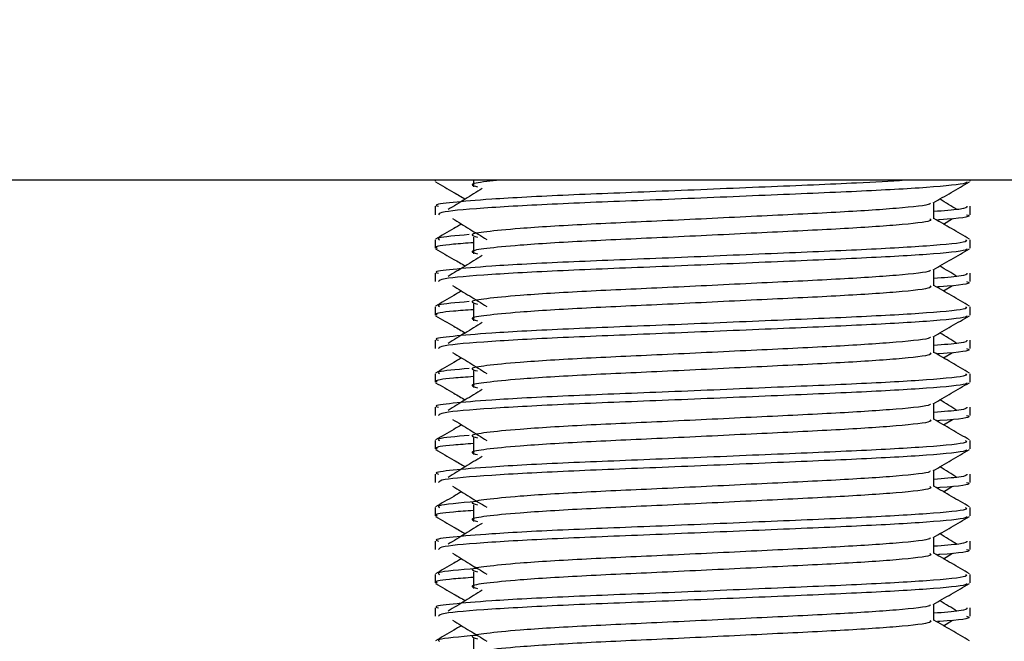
# Model space of a CAD drawing. Header units: millimetres. Extents: x 0 to 420, y 0 to 297.
# Tile 71 of 103: x 287.55 to 289.4, y 185.94 to 187.11. Entities that reach past the tile are written whole.
import ezdxf

# ---------------------------------------------------------------- set-up
doc = ezdxf.new("R2010")
doc.units = ezdxf.units.MM
doc.layers.add('QUOTE', color=174, linetype='Continuous')
doc.styles.add('SLDTEXTSTYLE3', font='TXT', dxfattribs={"width": 0.75})
doc.dimstyles.new('SLDDIMSTYLE0', dxfattribs={"dimtxt": 3, "dimasz": 3, "dimexe": 0, "dimexo": 0.0625, "dimgap": 0.75, "dimtad": 1, "dimdec": 0, "dimlfac": 15.901878, "dimrnd": 1e-09, "dimzin": 12, "dimdsep": 46, "dimtxsty": 'SLDTEXTSTYLE3', "dimsah": 1, "dimcen": 0.09, "dimadec": 0, "dimazin": 3, "dimtfac": 1, "dimtdec": 3, "dimtofl": 0, "dimtmove": 0, "dimatfit": 3, "dimfxl": 0, "dimfrac": 2, "dimtolj": 1, "dimtzin": 12, "dimarcsym": 0})

# ---------------------------------------------------------------- blocks, each defined once
blk = doc.blocks.new('_D')
at = {"layer": 'QUOTE'}
for p, q in [((285.6999, 183.4944), (285.6999, 185.963)), ((326.5756, 183.4944), (326.5756, 185.963)), ((285.6999, 183.963), (326.5756, 183.963))]:
    blk.add_line(p, q, dxfattribs=at)
for points in [[(285.6999, 183.963), (288.6999, 183.463), (288.6999, 184.463)], [(326.5756, 183.963), (323.5756, 184.463), (323.5756, 183.463)]]:
    blk.add_solid(points, dxfattribs=at)
at = {"layer": 'QUOTE', "insert": (302.8128, 187.8302), "char_height": 3, "attachment_point": 1, "style": 'SLDTEXTSTYLE3'}
blk.add_mtext('650', dxfattribs=at)

msp = doc.modelspace()

# ---------------------------------------------------------------- linework, layer by layer
at = {"color": 7, "linetype": 'Continuous', "lineweight": 25}
for p, q in [((291.5081, 186.8082), (286.16282, 186.8082)), ((288.33237, 186.8082), (288.33237, 186.80652)), ((288.40478, 186.8082), (288.40478, 186.79596)), ((289.33854, 186.80652), (289.33854, 186.8082)), ((288.33237, 186.75933), (288.33237, 186.74366)), ((289.27046, 186.73588), (289.27046, 186.76654)), ((289.33854, 186.74366), (289.33854, 186.75933)), ((289.28861, 186.72603), (289.30544, 186.73634)), ((288.40478, 186.70163), (288.40478, 186.67019)), ((288.33237, 186.69643), (288.33237, 186.68075)), ((289.33854, 186.68075), (289.33854, 186.69643)), ((288.33237, 186.63356), (288.33237, 186.61789)), ((289.27046, 186.6101), (289.27046, 186.64077)), ((289.33854, 186.61789), (289.33854, 186.63356)), ((289.28861, 186.60026), (289.30544, 186.61057)), ((288.40478, 186.57586), (288.40478, 186.54442)), ((288.33237, 186.57066), (288.33237, 186.55498)), ((289.33854, 186.55498), (289.33854, 186.57066)), ((288.33237, 186.50779), (288.33237, 186.49211)), ((289.27046, 186.48433), (289.27046, 186.515)), ((289.33854, 186.49211), (289.33854, 186.50779)), ((289.28861, 186.47449), (289.30544, 186.4848)), ((288.33237, 186.44489), (288.33237, 186.4292)), ((288.40478, 186.45009), (288.40478, 186.41865)), ((289.33854, 186.4292), (289.33854, 186.44489)), ((289.27046, 186.35856), (289.27046, 186.38923)), ((288.33237, 186.38202), (288.33237, 186.36634)), ((289.33854, 186.36634), (289.33854, 186.38202)), ((289.28861, 186.34872), (289.30544, 186.35902)), ((288.33237, 186.31912), (288.33237, 186.30343)), ((288.40478, 186.32432), (288.40478, 186.29287)), ((289.33854, 186.30343), (289.33854, 186.31912)), ((289.27046, 186.23279), (289.27046, 186.26345)), ((288.33237, 186.25625), (288.33237, 186.24057)), ((289.33854, 186.24057), (289.33854, 186.25625)), ((289.28861, 186.22294), (289.30544, 186.23325)), ((288.33237, 186.19335), (288.33237, 186.17766)), ((288.40478, 186.19855), (288.40478, 186.1671)), ((289.33854, 186.17766), (289.33854, 186.19335)), ((288.33237, 186.13048), (288.33237, 186.1148)), ((289.27046, 186.10702), (289.27046, 186.13768)), ((289.33854, 186.1148), (289.33854, 186.13048)), ((289.28861, 186.09717), (289.30544, 186.10748)), ((288.40478, 186.07277), (288.40478, 186.04133)), ((288.33237, 186.06757), (288.33237, 186.05189)), ((289.33854, 186.05189), (289.33854, 186.06757)), ((288.33237, 186.00471), (288.33237, 185.98903)), ((289.27046, 185.98125), (289.27046, 186.01191)), ((289.33854, 185.98903), (289.33854, 186.00471)), ((289.28861, 185.9714), (289.30544, 185.98171)), ((288.40478, 185.947), (288.40478, 185.91556))]:
    msp.add_line(p, q, dxfattribs=at)
for points, knots in [([(289.21657, 186.8082), (289.18793, 186.80646), (289.11824, 186.80223), (288.95306, 186.79571), (288.76013, 186.78738), (288.57611, 186.78043), (288.43967, 186.77329), (288.36319, 186.76646), (288.32824, 186.76234), (288.33669, 186.7599), (288.33866, 186.75933)], [0, 0, 0, 0, 0.1075546, 0.2616311, 0.4200829, 0.5724514, 0.7286449, 0.8487125, 0.9647164, 1, 1, 1, 1]), ([(288.33357, 186.80525), (288.34494, 186.79867), (288.3635, 186.78793), (288.38205, 186.77719), (288.38922, 186.77304)], [0, 0, 0, 0, 0.6131696, 1, 1, 1, 1]), ([(289.33253, 186.80517), (289.33214, 186.80439), (289.33054, 186.80114), (289.26554, 186.79462), (289.13259, 186.78729), (288.95412, 186.77997), (288.76004, 186.77167), (288.5755, 186.76471), (288.43029, 186.75693), (288.34278, 186.74951), (288.34004, 186.74538), (288.33889, 186.74366)], [0, 0, 0, 0, 0.0399117, 0.1661575, 0.2890582, 0.4118359, 0.5381002, 0.6595169, 0.7839817, 0.9096926, 1, 1, 1, 1]), ([(288.45429, 186.8082), (288.4457, 186.8074), (288.41573, 186.80461), (288.39513, 186.80076), (288.40688, 186.79736), (288.41211, 186.79585)], [0, 0, 0, 0, 0.182373, 0.6359785, 1, 1, 1, 1]), ([(289.2691, 186.76575), (289.28047, 186.77234), (289.30322, 186.78551), (289.32597, 186.79867), (289.33734, 186.80525)], [0, 0, 0, 0, 0.4999356, 1, 1, 1, 1]), ([(288.42104, 186.79253), (288.41032, 186.78597), (288.38888, 186.77284), (288.36748, 186.75971), (288.35679, 186.75314)], [0, 0, 0, 0, 0.49998997, 1, 1, 1, 1]), ([(289.26275, 186.76565), (289.26327, 186.76494), (289.26557, 186.76178), (289.20635, 186.75531), (289.09264, 186.74799), (288.93802, 186.74066), (288.77013, 186.73236), (288.61114, 186.72541), (288.49364, 186.71827), (288.42592, 186.71144), (288.3943, 186.70642), (288.40663, 186.70303), (288.41213, 186.70151)], [0, 0, 0, 0, 0.0351066, 0.1561349, 0.2739528, 0.3916527, 0.5126988, 0.6290926, 0.7484115, 0.8401345, 0.9287498, 1, 1, 1, 1]), ([(289.33225, 186.75933), (289.33253, 186.75746), (289.33301, 186.75428), (289.28863, 186.75082), (289.27046, 186.74941)], [0, 0, 0, 0, 0.5906829, 1, 1, 1, 1]), ([(289.31412, 186.75314), (289.30343, 186.75971), (289.29263, 186.76634), (289.2818, 186.77297), (289.28169, 186.77304)], [0, 0, 0, 0, 0.9898318, 1, 1, 1, 1]), ([(289.33202, 186.74366), (289.33385, 186.74307), (289.3432, 186.74006), (289.32049, 186.73643), (289.27874, 186.73373), (289.27731, 186.73364)], [0, 0, 0, 0, 0.1902956, 0.9720933, 1, 1, 1, 1]), ([(288.3823, 186.72603), (288.37735, 186.72316), (288.36102, 186.71371), (288.3447, 186.70427), (288.33332, 186.69768)], [0, 0, 0, 0, 0.30333814, 1, 1, 1, 1]), ([(288.36548, 186.73634), (288.3762, 186.72977), (288.39764, 186.71664), (288.41903, 186.70351), (288.42973, 186.69695)], [0, 0, 0, 0, 0.5000113, 1, 1, 1, 1]), ([(289.26294, 186.73578), (289.26432, 186.73456), (289.26845, 186.73091), (289.20722, 186.72388), (289.09241, 186.71654), (288.93808, 186.70922), (288.77012, 186.70092), (288.61114, 186.69396), (288.49364, 186.68682), (288.42593, 186.68), (288.39431, 186.67498), (288.40663, 186.67159), (288.41211, 186.67008)], [0, 0, 0, 0, 0.05913196, 0.17716337, 0.29206379, 0.4068492, 0.5248979, 0.63840949, 0.75477382, 0.84422556, 0.93064656, 1, 1, 1, 1]), ([(289.33759, 186.69768), (289.32621, 186.70427), (289.30384, 186.71721), (289.28146, 186.73016), (289.27046, 186.73653)], [0, 0, 0, 0, 0.5083681, 1, 1, 1, 1]), ([(288.39659, 186.70613), (288.37195, 186.70402), (288.33284, 186.70067), (288.33885, 186.69758), (288.34108, 186.69643)], [0, 0, 0, 0, 0.6298517, 1, 1, 1, 1]), ([(289.32983, 186.69643), (289.33139, 186.69523), (289.33611, 186.69159), (289.26538, 186.68458), (289.13262, 186.67724), (288.95416, 186.66992), (288.75985, 186.66162), (288.57619, 186.65466), (288.43965, 186.64752), (288.36319, 186.64069), (288.32823, 186.63657), (288.33669, 186.63413), (288.33866, 186.63356)], [0, 0, 0, 0, 0.0610772, 0.1845123, 0.3046768, 0.4247211, 0.5481742, 0.6668878, 0.7885815, 0.8821287, 0.9725098, 1, 1, 1, 1]), ([(288.40478, 186.69091), (288.3914, 186.68993), (288.3503, 186.68692), (288.33069, 186.68373), (288.33545, 186.68131), (288.33655, 186.68075)], [0, 0, 0, 0, 0.2705432, 0.831179, 1, 1, 1, 1]), ([(288.33357, 186.67948), (288.34494, 186.6729), (288.3635, 186.66216), (288.38205, 186.65142), (288.38922, 186.64727)], [0, 0, 0, 0, 0.6131696, 1, 1, 1, 1]), ([(289.33253, 186.6794), (289.33214, 186.67862), (289.33054, 186.67537), (289.26554, 186.66885), (289.13259, 186.66152), (288.95412, 186.6542), (288.76004, 186.64589), (288.5755, 186.63894), (288.43029, 186.63116), (288.34278, 186.62374), (288.34004, 186.61961), (288.33889, 186.61789)], [0, 0, 0, 0, 0.0399117, 0.1661575, 0.2890582, 0.4118359, 0.5381002, 0.6595169, 0.7839817, 0.9096926, 1, 1, 1, 1]), ([(288.42104, 186.66676), (288.41032, 186.66019), (288.38888, 186.64706), (288.36748, 186.63394), (288.35679, 186.62737)], [0, 0, 0, 0, 0.49999, 1, 1, 1, 1]), ([(289.2691, 186.63998), (289.28047, 186.64656), (289.30322, 186.65973), (289.32597, 186.6729), (289.33734, 186.67948)], [0, 0, 0, 0, 0.4999356, 1, 1, 1, 1]), ([(289.31412, 186.62737), (289.30343, 186.63394), (289.29263, 186.64057), (289.2818, 186.6472), (289.28169, 186.64727)], [0, 0, 0, 0, 0.9898318, 1, 1, 1, 1]), ([(289.26275, 186.63988), (289.26327, 186.63917), (289.26557, 186.63601), (289.20635, 186.62954), (289.09264, 186.62222), (288.93802, 186.61489), (288.77013, 186.60659), (288.61114, 186.59963), (288.49364, 186.59249), (288.42592, 186.58567), (288.3943, 186.58064), (288.40663, 186.57725), (288.41213, 186.57574)], [0, 0, 0, 0, 0.0351066, 0.1561349, 0.2739528, 0.3916527, 0.5126988, 0.6290926, 0.7484115, 0.8401345, 0.9287498, 1, 1, 1, 1]), ([(289.33225, 186.63356), (289.33253, 186.63169), (289.33301, 186.62851), (289.28863, 186.62505), (289.27046, 186.62364)], [0, 0, 0, 0, 0.5906829, 1, 1, 1, 1]), ([(288.36548, 186.61057), (288.3762, 186.604), (288.39764, 186.59087), (288.41903, 186.57774), (288.42973, 186.57118)], [0, 0, 0, 0, 0.5000113, 1, 1, 1, 1]), ([(289.26294, 186.61001), (289.26432, 186.60879), (289.26845, 186.60513), (289.20722, 186.59811), (289.09241, 186.59077), (288.93808, 186.58345), (288.77012, 186.57515), (288.61114, 186.56819), (288.49364, 186.56105), (288.42593, 186.55423), (288.39431, 186.5492), (288.40663, 186.54582), (288.41211, 186.54431)], [0, 0, 0, 0, 0.059132, 0.1771634, 0.2920638, 0.4068492, 0.5248979, 0.6384095, 0.7547738, 0.8442256, 0.9306466, 1, 1, 1, 1]), ([(289.33759, 186.57191), (289.32621, 186.57849), (289.30384, 186.59144), (289.28146, 186.60439), (289.27046, 186.61076)], [0, 0, 0, 0, 0.5083681, 1, 1, 1, 1]), ([(289.33202, 186.61789), (289.33385, 186.6173), (289.3432, 186.61429), (289.32049, 186.61066), (289.27874, 186.60796), (289.27731, 186.60787)], [0, 0, 0, 0, 0.1902956, 0.9720933, 1, 1, 1, 1]), ([(288.3823, 186.60026), (288.37735, 186.59739), (288.36102, 186.58794), (288.3447, 186.57849), (288.33332, 186.57191)], [0, 0, 0, 0, 0.30333814, 1, 1, 1, 1]), ([(288.39659, 186.58036), (288.37195, 186.57825), (288.33284, 186.5749), (288.33885, 186.5718), (288.34108, 186.57066)], [0, 0, 0, 0, 0.6298517, 1, 1, 1, 1]), ([(289.32983, 186.57066), (289.33139, 186.56945), (289.33611, 186.56581), (289.26538, 186.55881), (289.13262, 186.55147), (288.95416, 186.54415), (288.75985, 186.53585), (288.57619, 186.52889), (288.43965, 186.52175), (288.36319, 186.51492), (288.32823, 186.5108), (288.33669, 186.50836), (288.33866, 186.50779)], [0, 0, 0, 0, 0.0610772, 0.1845123, 0.3046768, 0.4247211, 0.5481742, 0.6668878, 0.7885815, 0.8821287, 0.9725098, 1, 1, 1, 1]), ([(288.33357, 186.55371), (288.34494, 186.54713), (288.3635, 186.53639), (288.38205, 186.52565), (288.38922, 186.5215)], [0, 0, 0, 0, 0.6131696, 1, 1, 1, 1]), ([(288.40478, 186.56514), (288.3914, 186.56416), (288.3503, 186.56115), (288.33069, 186.55796), (288.33545, 186.55554), (288.33655, 186.55498)], [0, 0, 0, 0, 0.2705432, 0.831179, 1, 1, 1, 1]), ([(289.33253, 186.55363), (289.33214, 186.55285), (289.33054, 186.5496), (289.26554, 186.54308), (289.13259, 186.53575), (288.95412, 186.52843), (288.76004, 186.52012), (288.5755, 186.51317), (288.43029, 186.50539), (288.34278, 186.49797), (288.34004, 186.49384), (288.33889, 186.49211)], [0, 0, 0, 0, 0.0399117, 0.1661575, 0.2890582, 0.4118359, 0.5381002, 0.6595169, 0.7839817, 0.9096926, 1, 1, 1, 1]), ([(289.2691, 186.51421), (289.28047, 186.52079), (289.30322, 186.53396), (289.32597, 186.54713), (289.33734, 186.55371)], [0, 0, 0, 0, 0.4999356, 1, 1, 1, 1]), ([(288.42104, 186.54099), (288.41032, 186.53442), (288.38888, 186.52129), (288.36748, 186.50817), (288.35679, 186.5016)], [0, 0, 0, 0, 0.49999, 1, 1, 1, 1]), ([(289.31412, 186.5016), (289.30343, 186.50817), (289.29263, 186.5148), (289.2818, 186.52143), (289.28169, 186.5215)], [0, 0, 0, 0, 0.9898318, 1, 1, 1, 1]), ([(289.26275, 186.51411), (289.26327, 186.5134), (289.26557, 186.51024), (289.20635, 186.50377), (289.09264, 186.49644), (288.93802, 186.48912), (288.77013, 186.48082), (288.61114, 186.47386), (288.49364, 186.46672), (288.42592, 186.4599), (288.3943, 186.45487), (288.40663, 186.45148), (288.41213, 186.44997)], [0, 0, 0, 0, 0.0351066, 0.1561349, 0.2739528, 0.3916527, 0.5126988, 0.6290926, 0.7484115, 0.8401345, 0.9287498, 1, 1, 1, 1]), ([(289.33225, 186.50779), (289.33253, 186.50591), (289.33301, 186.50274), (289.28863, 186.49928), (289.27046, 186.49787)], [0, 0, 0, 0, 0.5906829, 1, 1, 1, 1]), ([(288.36548, 186.4848), (288.3762, 186.47823), (288.39764, 186.4651), (288.41903, 186.45197), (288.42973, 186.4454)], [0, 0, 0, 0, 0.5000113, 1, 1, 1, 1]), ([(289.26294, 186.48424), (289.26432, 186.48302), (289.26845, 186.47936), (289.20722, 186.47234), (289.09241, 186.465), (288.93808, 186.45768), (288.77012, 186.44938), (288.61114, 186.44242), (288.49364, 186.43528), (288.42593, 186.42845), (288.39431, 186.42343), (288.40663, 186.42005), (288.41211, 186.41854)], [0, 0, 0, 0, 0.059132, 0.1771634, 0.2920638, 0.4068492, 0.5248979, 0.6384095, 0.7547738, 0.8442256, 0.9306466, 1, 1, 1, 1]), ([(289.33759, 186.44614), (289.32621, 186.45272), (289.30384, 186.46567), (289.28146, 186.47862), (289.27046, 186.48499)], [0, 0, 0, 0, 0.5083681, 1, 1, 1, 1]), ([(289.33202, 186.49211), (289.33385, 186.49153), (289.3432, 186.48852), (289.32049, 186.48489), (289.27874, 186.48219), (289.27731, 186.4821)], [0, 0, 0, 0, 0.1902956, 0.9720933, 1, 1, 1, 1]), ([(288.3823, 186.47449), (288.37735, 186.47162), (288.36102, 186.46217), (288.3447, 186.45272), (288.33332, 186.44614)], [0, 0, 0, 0, 0.3033381, 1, 1, 1, 1]), ([(289.32983, 186.44489), (289.33139, 186.44368), (289.33611, 186.44004), (289.26538, 186.43303), (289.13262, 186.4257), (288.95416, 186.41838), (288.75985, 186.41007), (288.57619, 186.40312), (288.43965, 186.39598), (288.36319, 186.38914), (288.32823, 186.38503), (288.33669, 186.38259), (288.33866, 186.38202)], [0, 0, 0, 0, 0.0610772, 0.1845123, 0.3046768, 0.4247211, 0.5481742, 0.6668878, 0.7885815, 0.8821287, 0.9725098, 1, 1, 1, 1]), ([(288.39659, 186.45459), (288.37195, 186.45248), (288.33284, 186.44913), (288.33885, 186.44603), (288.34108, 186.44489)], [0, 0, 0, 0, 0.6298517, 1, 1, 1, 1]), ([(288.33357, 186.42794), (288.34494, 186.42136), (288.3635, 186.41062), (288.38205, 186.39988), (288.38922, 186.39573)], [0, 0, 0, 0, 0.6131696, 1, 1, 1, 1]), ([(288.40478, 186.43937), (288.3914, 186.43839), (288.3503, 186.43538), (288.33069, 186.43219), (288.33545, 186.42977), (288.33655, 186.4292)], [0, 0, 0, 0, 0.2705432, 0.831179, 1, 1, 1, 1]), ([(289.33253, 186.42785), (289.33214, 186.42707), (289.33054, 186.42383), (289.26554, 186.41731), (289.13259, 186.40997), (288.95412, 186.40266), (288.76004, 186.39435), (288.5755, 186.3874), (288.43029, 186.37961), (288.34278, 186.37219), (288.34004, 186.36807), (288.33889, 186.36634)], [0, 0, 0, 0, 0.03991172, 0.16615754, 0.28905819, 0.41183595, 0.53810024, 0.65951695, 0.7839817, 0.90969264, 1, 1, 1, 1]), ([(289.2691, 186.38844), (289.28047, 186.39502), (289.30322, 186.40819), (289.32597, 186.42136), (289.33734, 186.42794)], [0, 0, 0, 0, 0.4999356, 1, 1, 1, 1]), ([(288.42104, 186.41522), (288.41032, 186.40865), (288.38888, 186.39552), (288.36748, 186.38239), (288.35679, 186.37583)], [0, 0, 0, 0, 0.49999, 1, 1, 1, 1]), ([(289.26275, 186.38834), (289.26327, 186.38763), (289.26557, 186.38447), (289.20635, 186.378), (289.09264, 186.37067), (288.93802, 186.36335), (288.77013, 186.35505), (288.61114, 186.34809), (288.49364, 186.34095), (288.42592, 186.33413), (288.3943, 186.3291), (288.40663, 186.32571), (288.41213, 186.3242)], [0, 0, 0, 0, 0.0351066, 0.1561349, 0.2739528, 0.3916527, 0.5126988, 0.6290926, 0.7484115, 0.8401345, 0.9287498, 1, 1, 1, 1]), ([(289.31412, 186.37583), (289.30343, 186.38239), (289.29263, 186.38903), (289.2818, 186.39566), (289.28169, 186.39573)], [0, 0, 0, 0, 0.98983176, 1, 1, 1, 1]), ([(289.33225, 186.38202), (289.33253, 186.38014), (289.33301, 186.37697), (289.28863, 186.37351), (289.27046, 186.37209)], [0, 0, 0, 0, 0.5906829, 1, 1, 1, 1]), ([(288.36548, 186.35902), (288.3762, 186.35246), (288.39764, 186.33933), (288.41903, 186.3262), (288.42973, 186.31963)], [0, 0, 0, 0, 0.5000113, 1, 1, 1, 1]), ([(289.26294, 186.35847), (289.26432, 186.35725), (289.26845, 186.35359), (289.20722, 186.34657), (289.09241, 186.33923), (288.93808, 186.33191), (288.77012, 186.32361), (288.61114, 186.31665), (288.49364, 186.30951), (288.42593, 186.30268), (288.39431, 186.29766), (288.40663, 186.29427), (288.41211, 186.29277)], [0, 0, 0, 0, 0.059132, 0.1771634, 0.2920638, 0.4068492, 0.5248979, 0.6384095, 0.7547738, 0.8442256, 0.9306466, 1, 1, 1, 1]), ([(289.33759, 186.32037), (289.32621, 186.32695), (289.30384, 186.3399), (289.28146, 186.35285), (289.27046, 186.35922)], [0, 0, 0, 0, 0.5083681, 1, 1, 1, 1]), ([(289.33202, 186.36634), (289.33385, 186.36575), (289.3432, 186.36275), (289.32049, 186.35911), (289.27874, 186.35642), (289.27731, 186.35632)], [0, 0, 0, 0, 0.1902956, 0.9720933, 1, 1, 1, 1]), ([(288.3823, 186.34872), (288.37735, 186.34585), (288.36102, 186.3364), (288.3447, 186.32695), (288.33332, 186.32037)], [0, 0, 0, 0, 0.30333814, 1, 1, 1, 1]), ([(289.32983, 186.31912), (289.33139, 186.31791), (289.33611, 186.31427), (289.26538, 186.30726), (289.13262, 186.29992), (288.95416, 186.29261), (288.75985, 186.2843), (288.57619, 186.27735), (288.43965, 186.27021), (288.36319, 186.26337), (288.32823, 186.25926), (288.33669, 186.25682), (288.33866, 186.25625)], [0, 0, 0, 0, 0.0610772, 0.1845123, 0.3046768, 0.4247211, 0.5481742, 0.6668878, 0.7885815, 0.8821287, 0.9725098, 1, 1, 1, 1]), ([(288.40478, 186.3136), (288.3914, 186.31262), (288.3503, 186.30961), (288.33069, 186.30642), (288.33545, 186.304), (288.33655, 186.30343)], [0, 0, 0, 0, 0.2705432, 0.831179, 1, 1, 1, 1]), ([(288.39659, 186.32882), (288.37195, 186.32671), (288.33284, 186.32335), (288.33885, 186.32026), (288.34108, 186.31912)], [0, 0, 0, 0, 0.62985174, 1, 1, 1, 1]), ([(288.33357, 186.30217), (288.34494, 186.29559), (288.3635, 186.28485), (288.38205, 186.27411), (288.38922, 186.26995)], [0, 0, 0, 0, 0.6131696, 1, 1, 1, 1]), ([(289.33253, 186.30208), (289.33214, 186.3013), (289.33054, 186.29806), (289.26554, 186.29154), (289.13259, 186.2842), (288.95412, 186.27688), (288.76004, 186.26858), (288.5755, 186.26163), (288.43029, 186.25384), (288.34278, 186.24642), (288.34004, 186.2423), (288.33889, 186.24057)], [0, 0, 0, 0, 0.0399117, 0.1661575, 0.2890582, 0.4118359, 0.5381002, 0.6595169, 0.7839817, 0.9096926, 1, 1, 1, 1]), ([(289.2691, 186.26267), (289.28047, 186.26925), (289.30322, 186.28242), (289.32597, 186.29559), (289.33734, 186.30217)], [0, 0, 0, 0, 0.4999356, 1, 1, 1, 1]), ([(288.42104, 186.28944), (288.41032, 186.28288), (288.38888, 186.26975), (288.36748, 186.25662), (288.35679, 186.25006)], [0, 0, 0, 0, 0.49999, 1, 1, 1, 1]), ([(289.26275, 186.26257), (289.26327, 186.26186), (289.26557, 186.2587), (289.20635, 186.25223), (289.09264, 186.2449), (288.93802, 186.23758), (288.77013, 186.22928), (288.61114, 186.22232), (288.49364, 186.21518), (288.42592, 186.20835), (288.3943, 186.20333), (288.40663, 186.19994), (288.41213, 186.19843)], [0, 0, 0, 0, 0.0351066, 0.1561349, 0.2739528, 0.3916527, 0.5126988, 0.6290926, 0.7484115, 0.8401345, 0.9287498, 1, 1, 1, 1]), ([(289.31412, 186.25006), (289.30343, 186.25662), (289.29263, 186.26325), (289.2818, 186.26989), (289.28169, 186.26995)], [0, 0, 0, 0, 0.98983176, 1, 1, 1, 1]), ([(289.33225, 186.25625), (289.33253, 186.25437), (289.33301, 186.25119), (289.28863, 186.24774), (289.27046, 186.24632)], [0, 0, 0, 0, 0.5906829, 1, 1, 1, 1]), ([(289.33202, 186.24057), (289.33385, 186.23998), (289.3432, 186.23697), (289.32049, 186.23334), (289.27874, 186.23065), (289.27731, 186.23055)], [0, 0, 0, 0, 0.1902956, 0.9720933, 1, 1, 1, 1]), ([(288.3823, 186.22294), (288.37735, 186.22008), (288.36102, 186.21063), (288.3447, 186.20118), (288.33332, 186.1946)], [0, 0, 0, 0, 0.3033381, 1, 1, 1, 1]), ([(288.36548, 186.23325), (288.3762, 186.22669), (288.39764, 186.21356), (288.41903, 186.20043), (288.42973, 186.19386)], [0, 0, 0, 0, 0.5000113, 1, 1, 1, 1]), ([(289.26294, 186.23269), (289.26432, 186.23147), (289.26845, 186.22782), (289.20722, 186.2208), (289.09241, 186.21346), (288.93808, 186.20614), (288.77012, 186.19783), (288.61114, 186.19088), (288.49364, 186.18374), (288.42593, 186.17691), (288.39431, 186.17189), (288.40663, 186.1685), (288.41211, 186.16699)], [0, 0, 0, 0, 0.059132, 0.1771634, 0.2920638, 0.4068492, 0.5248979, 0.6384095, 0.7547738, 0.8442256, 0.9306466, 1, 1, 1, 1]), ([(289.33759, 186.1946), (289.32621, 186.20118), (289.30384, 186.21413), (289.28146, 186.22708), (289.27046, 186.23344)], [0, 0, 0, 0, 0.5083681, 1, 1, 1, 1]), ([(288.4102, 186.20456), (288.379, 186.20193), (288.33304, 186.19806), (288.33913, 186.19449), (288.34108, 186.19335)], [0, 0, 0, 0, 0.6789949, 1, 1, 1, 1]), ([(289.32983, 186.19335), (289.33139, 186.19214), (289.33611, 186.1885), (289.26538, 186.18149), (289.13262, 186.17415), (288.95416, 186.16683), (288.75985, 186.15853), (288.57619, 186.15157), (288.43965, 186.14444), (288.36319, 186.1376), (288.32823, 186.13349), (288.33669, 186.13105), (288.33866, 186.13048)], [0, 0, 0, 0, 0.0610772, 0.18451233, 0.30467677, 0.42472105, 0.54817425, 0.66688778, 0.78858149, 0.88212869, 0.97250981, 1, 1, 1, 1]), ([(288.40478, 186.18783), (288.3914, 186.18685), (288.3503, 186.18384), (288.33069, 186.18065), (288.33545, 186.17822), (288.33655, 186.17766)], [0, 0, 0, 0, 0.2705432, 0.831179, 1, 1, 1, 1]), ([(288.33357, 186.1764), (288.34494, 186.16981), (288.3635, 186.15908), (288.38205, 186.14834), (288.38922, 186.14418)], [0, 0, 0, 0, 0.6131696, 1, 1, 1, 1]), ([(289.33253, 186.17631), (289.33214, 186.17553), (289.33054, 186.17228), (289.26554, 186.16577), (289.13259, 186.15843), (288.95412, 186.15111), (288.76004, 186.14281), (288.5755, 186.13586), (288.43029, 186.12807), (288.34278, 186.12065), (288.34004, 186.11653), (288.33889, 186.1148)], [0, 0, 0, 0, 0.0399117, 0.1661575, 0.2890582, 0.4118359, 0.5381002, 0.6595169, 0.7839817, 0.9096926, 1, 1, 1, 1]), ([(289.2691, 186.13689), (289.28047, 186.14348), (289.30322, 186.15665), (289.32597, 186.16981), (289.33734, 186.1764)], [0, 0, 0, 0, 0.4999356, 1, 1, 1, 1]), ([(288.42104, 186.16367), (288.41032, 186.15711), (288.38888, 186.14398), (288.36748, 186.13085), (288.35679, 186.12429)], [0, 0, 0, 0, 0.49999, 1, 1, 1, 1]), ([(289.26275, 186.1368), (289.26327, 186.13609), (289.26557, 186.13293), (289.20635, 186.12645), (289.09264, 186.11913), (288.93802, 186.11181), (288.77013, 186.10351), (288.61114, 186.09655), (288.49364, 186.08941), (288.42592, 186.08258), (288.3943, 186.07756), (288.40663, 186.07417), (288.41213, 186.07266)], [0, 0, 0, 0, 0.0351066, 0.1561349, 0.2739528, 0.3916527, 0.5126988, 0.6290926, 0.7484115, 0.8401345, 0.9287498, 1, 1, 1, 1]), ([(289.33225, 186.13048), (289.33253, 186.1286), (289.33301, 186.12542), (289.28863, 186.12197), (289.27046, 186.12055)], [0, 0, 0, 0, 0.5906829, 1, 1, 1, 1]), ([(289.31412, 186.12429), (289.30343, 186.13085), (289.29263, 186.13748), (289.2818, 186.14412), (289.28169, 186.14418)], [0, 0, 0, 0, 0.9898318, 1, 1, 1, 1]), ([(289.33202, 186.1148), (289.33385, 186.11421), (289.3432, 186.1112), (289.32049, 186.10757), (289.27874, 186.10487), (289.27731, 186.10478)], [0, 0, 0, 0, 0.1902956, 0.9720933, 1, 1, 1, 1]), ([(288.3823, 186.09717), (288.37735, 186.09431), (288.36102, 186.08486), (288.3447, 186.07541), (288.33332, 186.06883)], [0, 0, 0, 0, 0.3033381, 1, 1, 1, 1]), ([(288.36548, 186.10748), (288.3762, 186.10092), (288.39764, 186.08779), (288.41903, 186.07466), (288.42973, 186.06809)], [0, 0, 0, 0, 0.50001135, 1, 1, 1, 1]), ([(289.26294, 186.10692), (289.26432, 186.1057), (289.26845, 186.10205), (289.20722, 186.09502), (289.09241, 186.08768), (288.93808, 186.08037), (288.77012, 186.07206), (288.61114, 186.06511), (288.49364, 186.05797), (288.42593, 186.05114), (288.39431, 186.04612), (288.40663, 186.04273), (288.41211, 186.04122)], [0, 0, 0, 0, 0.059132, 0.1771634, 0.2920638, 0.4068492, 0.5248979, 0.6384095, 0.7547738, 0.8442256, 0.9306466, 1, 1, 1, 1]), ([(289.33759, 186.06883), (289.32621, 186.07541), (289.30384, 186.08836), (289.28146, 186.10131), (289.27046, 186.10767)], [0, 0, 0, 0, 0.5083681, 1, 1, 1, 1]), ([(288.4102, 186.07879), (288.379, 186.07616), (288.33304, 186.07229), (288.33913, 186.06872), (288.34108, 186.06757)], [0, 0, 0, 0, 0.6789949, 1, 1, 1, 1]), ([(289.32983, 186.06757), (289.33139, 186.06637), (289.33611, 186.06273), (289.26538, 186.05572), (289.13262, 186.04838), (288.95416, 186.04106), (288.75985, 186.03276), (288.57619, 186.0258), (288.43965, 186.01867), (288.36319, 186.01183), (288.32823, 186.00772), (288.33669, 186.00527), (288.33866, 186.00471)], [0, 0, 0, 0, 0.0610772, 0.18451233, 0.30467677, 0.42472105, 0.54817425, 0.66688778, 0.78858149, 0.88212869, 0.97250981, 1, 1, 1, 1]), ([(288.40478, 186.06205), (288.3914, 186.06108), (288.3503, 186.05807), (288.33069, 186.05488), (288.33545, 186.05245), (288.33655, 186.05189)], [0, 0, 0, 0, 0.2705432, 0.831179, 1, 1, 1, 1]), ([(288.33357, 186.05063), (288.34494, 186.04404), (288.3635, 186.03331), (288.38205, 186.02257), (288.38922, 186.01841)], [0, 0, 0, 0, 0.6131696, 1, 1, 1, 1]), ([(289.33253, 186.05054), (289.33214, 186.04976), (289.33054, 186.04651), (289.26554, 186.03999), (289.13259, 186.03266), (288.95412, 186.02534), (288.76004, 186.01704), (288.5755, 186.01009), (288.43029, 186.0023), (288.34278, 185.99488), (288.34004, 185.99075), (288.33889, 185.98903)], [0, 0, 0, 0, 0.0399117, 0.1661575, 0.2890582, 0.4118359, 0.5381002, 0.6595169, 0.7839817, 0.9096926, 1, 1, 1, 1]), ([(288.42104, 186.0379), (288.41032, 186.03134), (288.38888, 186.01821), (288.36748, 186.00508), (288.35679, 185.99852)], [0, 0, 0, 0, 0.49999, 1, 1, 1, 1]), ([(289.2691, 186.01112), (289.28047, 186.01771), (289.30322, 186.03088), (289.32597, 186.04404), (289.33734, 186.05063)], [0, 0, 0, 0, 0.4999356, 1, 1, 1, 1]), ([(289.31412, 185.99852), (289.30343, 186.00508), (289.29263, 186.01171), (289.2818, 186.01834), (289.28169, 186.01841)], [0, 0, 0, 0, 0.9898318, 1, 1, 1, 1]), ([(289.26275, 186.01103), (289.26327, 186.01032), (289.26557, 186.00716), (289.20635, 186.00068), (289.09264, 185.99336), (288.93802, 185.98604), (288.77013, 185.97774), (288.61114, 185.97078), (288.49364, 185.96364), (288.42592, 185.95681), (288.3943, 185.95179), (288.40663, 185.9484), (288.41213, 185.94689)], [0, 0, 0, 0, 0.0351066, 0.1561349, 0.2739528, 0.3916527, 0.5126988, 0.6290926, 0.7484115, 0.8401345, 0.9287498, 1, 1, 1, 1]), ([(289.33225, 186.00471), (289.33253, 186.00283), (289.33301, 185.99965), (289.28863, 185.9962), (289.27046, 185.99478)], [0, 0, 0, 0, 0.5906829, 1, 1, 1, 1]), ([(288.36548, 185.98171), (288.3762, 185.97515), (288.39764, 185.96202), (288.41903, 185.94888), (288.42973, 185.94232)], [0, 0, 0, 0, 0.5000113, 1, 1, 1, 1]), ([(289.26294, 185.98115), (289.26432, 185.97993), (289.26845, 185.97628), (289.20722, 185.96925), (289.09241, 185.96191), (288.93808, 185.95459), (288.77012, 185.94629), (288.61114, 185.93934), (288.49364, 185.9322), (288.42593, 185.92537), (288.39431, 185.92035), (288.40663, 185.91696), (288.41211, 185.91545)], [0, 0, 0, 0, 0.059132, 0.1771634, 0.2920638, 0.4068492, 0.5248979, 0.6384095, 0.7547738, 0.8442256, 0.9306466, 1, 1, 1, 1]), ([(289.33759, 185.94306), (289.32621, 185.94964), (289.30384, 185.96258), (289.28146, 185.97553), (289.27046, 185.9819)], [0, 0, 0, 0, 0.5083681, 1, 1, 1, 1]), ([(289.33202, 185.98903), (289.33385, 185.98844), (289.3432, 185.98543), (289.32049, 185.9818), (289.27874, 185.9791), (289.27731, 185.97901)], [0, 0, 0, 0, 0.1902956, 0.9720933, 1, 1, 1, 1]), ([(288.3823, 185.9714), (288.37735, 185.96853), (288.36102, 185.95908), (288.3447, 185.94964), (288.33332, 185.94306)], [0, 0, 0, 0, 0.3033381, 1, 1, 1, 1]), ([(288.4102, 185.95302), (288.379, 185.95039), (288.33304, 185.94652), (288.33913, 185.94295), (288.34108, 185.9418)], [0, 0, 0, 0, 0.6789949, 1, 1, 1, 1])]:
    msp.add_open_spline(points, degree=3, knots=knots, dxfattribs=at)

# ---------------------------------------------------------------- dimensions: what is measured, and where the dimension line sits
at = {"layer": 'QUOTE'}
dim = msp.add_linear_dim(base=(326.57561, 183.96304), p1=(285.69994, 181.49436), p2=(326.57561, 181.49436), dimstyle='SLDDIMSTYLE0', dxfattribs=at)
dim.commit()
dim.dimension.update_dxf_attribs({"geometry": '_D', "text_midpoint": (306.13777, 183.96304), "dimtype": 160})

doc.saveas('drawing.dxf')
